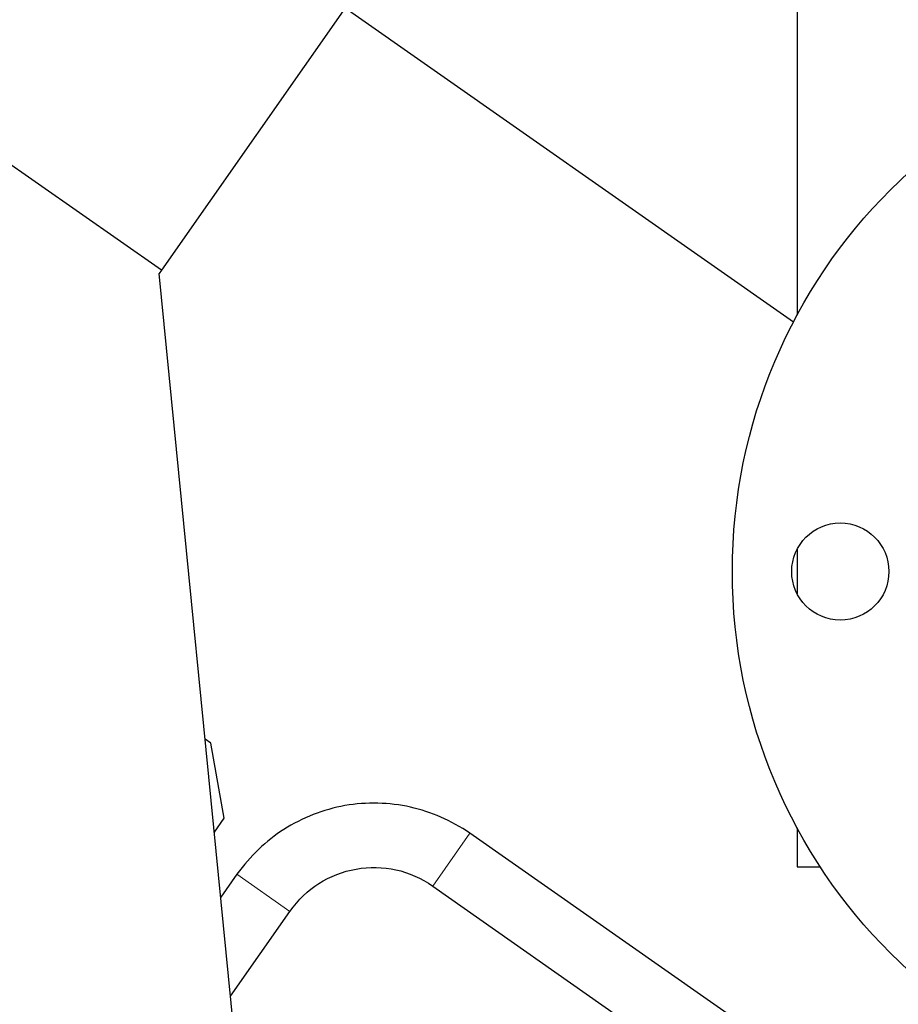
# Model space of a CAD drawing. Header units: inches. Extents: x 0 to 23760, y -13 to 16800.
# Tile 17 of 247: x 2660 to 2823, y 7946 to 8128. Entities that reach past the tile are written whole.
import ezdxf

# ---------------------------------------------------------------- set-up
doc = ezdxf.new("R2010")
doc.units = ezdxf.units.IN
doc.layers.add('254', color=7, linetype='Continuous', true_color=0xffffff)

msp = doc.modelspace()

# ---------------------------------------------------------------- linework, layer by layer
at = {"layer": '254', "color": 2, "linetype": 'Continuous', "lineweight": 25}
for p, q in [((2686.332, 8081.644), (2359.49, 8310.501)), ((2804.115, 8145.196), (2804.115, 8073.348)), ((2726.907, 8139.591), (2686.332, 8081.644)), ((2803.424, 8072.056), (2720.349, 8130.226)), ((2686.332, 8081.644), (2685.921, 8081.057)), ((2705.855, 7879.39), (2685.921, 8081.057)), ((2804.115, 8029.977), (2804.115, 8021.729)), ((2695.506, 7994.064), (2694.446, 7994.807)), ((2697.962, 7980.137), (2695.506, 7994.064)), ((2696.151, 7977.549), (2697.962, 7980.137)), ((2804.115, 7978.356), (2804.115, 7971.169)), ((2816.225, 7926.457), (2743.496, 7977.382)), ((2804.115, 7971.169), (2808.391, 7971.169)), ((2700.322, 7969.769), (2697.34, 7965.511)), ((2736.614, 7967.552), (2809.342, 7916.627)), ((2699.149, 7947.172), (2710.152, 7962.886))]:
    msp.add_line(p, q, dxfattribs=at)
at = {"layer": '254', "color": 110, "linetype": 'Continuous', "lineweight": 13}
for p, q in [((2736.614, 7967.552), (2743.496, 7977.382)), ((2710.152, 7962.886), (2700.322, 7969.769))]:
    msp.add_line(p, q, dxfattribs=at)
at = {"layer": '254', "color": 2, "linetype": 'Continuous', "lineweight": 25}
for centre, radius in [((2892.115, 8025.851), 100), ((2812.115, 8025.851), 9)]:
    msp.add_circle(centre, radius, dxfattribs=at)
for points, knots in [([(2743.496, 7977.382), (2739.986, 7979.744), (2732.694, 7982.953), (2720.193, 7983.309), (2708.568, 7978.699), (2702.813, 7973.19), (2700.322, 7969.769)], [0, 0, 0, 0, 0.2490766, 0.5, 0.7509234, 1, 1, 1, 1]), ([(2710.152, 7962.886), (2711.672, 7965.04), (2715.178, 7968.464), (2722.325, 7971.218), (2729.983, 7971.075), (2734.449, 7969.056), (2736.614, 7967.552)], [0, 0, 0, 0, 0.2514741, 0.5, 0.7485259, 1, 1, 1, 1])]:
    msp.add_open_spline(points, degree=3, knots=knots, dxfattribs=at)

doc.saveas('drawing.dxf')
